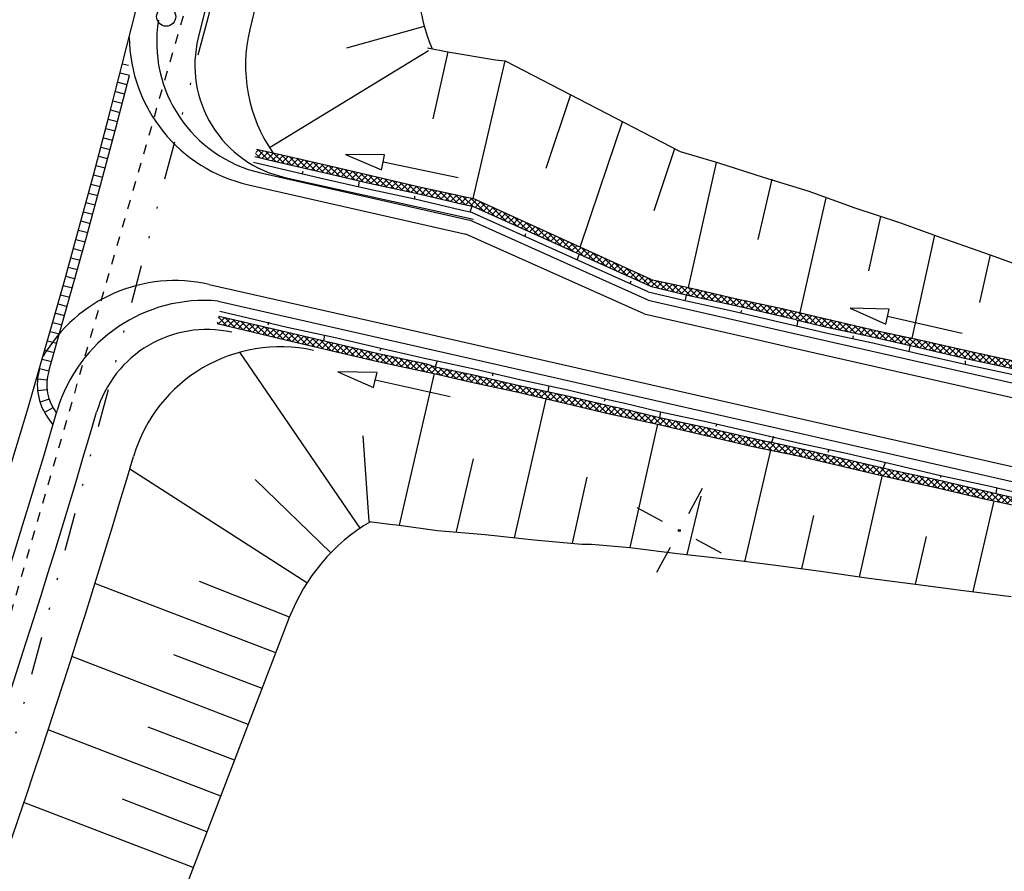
# Model space of a CAD drawing. Extents: x 0 to 1135, y 0 to 420.
# Tile 19 of 74: x 641 to 693, y 85 to 129. Entities that reach past the tile are written whole.
import ezdxf

# ---------------------------------------------------------------- set-up
doc = ezdxf.new("R2010")
doc.units = 0
doc.header["$LTSCALE"] = 2
doc.header["$MEASUREMENT"] = 0
for name, pattern in [('ACAD_ISO02W100', [0.5, 0.25, -0.25]), ('AUSGEZOGEN', [0]), ('GETRENNTX3', [3.25, 1, -0.75, 0, -0.75, 0, -0.75])]:
    doc.linetypes.add(name, pattern=pattern)
doc.layers.get('0').update_dxf_attribs({"color": 8, "linetype": 'AUSGEZOGEN'})
for name, color, linetype in [('BOESCHG', 8, 'AUSGEZOGEN'), ('NETZ', 250, 'AUSGEZOGEN'), ('Strassen', 15, 'CONTINUOUS'), ('Telekom', 8, 'GETRENNTX3'), ('WEG-BÖSCHUNGEN', 15, 'CONTINUOUS'), ('Wege', 15, 'CONTINUOUS')]:
    doc.layers.add(name, color=color, linetype=linetype)

# ---------------------------------------------------------------- blocks, each defined once
blk = doc.blocks.new('IKR')
at = {"color": 0}
for p, q in [((0, 1), (0, 2.5)), ((-2.5, 0), (-1, 0)), ((1, 0), (2.5, 0)), ((0, -2.5), (0, -1))]:
    blk.add_line(p, q, dxfattribs=at)
blk.add_circle((0, 0), 0.05, dxfattribs=at)
blk.add_point((0, 0), dxfattribs=at)
blk = doc.blocks.new('*X41')
at = {"color": 0, "linetype": 'ByBlock'}
for p, q in [((-1317152, 843037), (-1317253, 843137)), ((-1317201, 843363), (-1317119, 843446)), ((-1317199, 843048), (-1316862, 843385)), ((-1316737, 842940), (-1317194, 843397)), ((-1316941, 842987), (-1316605, 843323)), ((-1316321, 842843), (-1316864, 843385)), ((-1316683, 842927), (-1316348, 843262)), ((-1315905, 842744), (-1316446, 843285)), ((-1316425, 842867), (-1316091, 843201)), ((-1316167, 842807), (-1315833, 843141)), ((-1315487, 842645), (-1316029, 843186)), ((-1315910, 842745), (-1315575, 843080)), ((-1315069, 842545), (-1315613, 843089)), ((-1315653, 842684), (-1315317, 843020)), ((-1315396, 842623), (-1315059, 842960)), ((-1314651, 842445), (-1315198, 842992)), ((-1315139, 842562), (-1314801, 842900)), ((-1314882, 842500), (-1314543, 842839)), ((-1314234, 842346), (-1314783, 842895)), ((-1314625, 842439), (-1314286, 842779)), ((-1313816, 842246), (-1314368, 842798)), ((-1314368, 842378), (-1314028, 842719)), ((-1314111, 842317), (-1313770, 842659)), ((-1313400, 842149), (-1313953, 842701)), ((-1313855, 842255), (-1313512, 842598)), ((-1313597, 842195), (-1313254, 842538)), ((-1312985, 842052), (-1313537, 842604)), ((-1313339, 842135), (-1312996, 842478)), ((-1312570, 841955), (-1313122, 842507)), ((-1313081, 842074), (-1312738, 842417)), ((-1312823, 842014), (-1312480, 842357)), ((-1312155, 841858), (-1312707, 842410)), ((-1312565, 841954), (-1312222, 842297)), ((-1312307, 841894), (-1311964, 842237)), ((-1311739, 841761), (-1312292, 842313)), ((-1312049, 841833), (-1311706, 842176)), ((-1311324, 841664), (-1311876, 842216)), ((-1311791, 841773), (-1311448, 842116)), ((-1311534, 841713), (-1311190, 842056)), ((-1310909, 841567), (-1311461, 842119)), ((-1310494, 841470), (-1311046, 842022)), ((-1311276, 841652), (-1310932, 841996)), ((-1311018, 841592), (-1310675, 841935)), ((-1310760, 841532), (-1310417, 841875)), ((-1310078, 841373), (-1310631, 841925)), ((-1310502, 841472), (-1310159, 841815)), ((-1310244, 841411), (-1309901, 841755)), ((-1309663, 841276), (-1310216, 841828)), ((-1309986, 841351), (-1309643, 841694)), ((-1309248, 841179), (-1309800, 841731)), ((-1309728, 841291), (-1309385, 841634)), ((-1309470, 841231), (-1309127, 841574)), ((-1308834, 841083), (-1309385, 841634)), ((-1309212, 841170), (-1308869, 841513)), ((-1308429, 840997), (-1308970, 841537)), ((-1308954, 841110), (-1308608, 841456)), ((-1308693, 841053), (-1308346, 841400)), ((-1308025, 840910), (-1308560, 841446)), ((-1308431, 840997), (-1308084, 841344)), ((-1308169, 840941), (-1307822, 841288)), ((-1307621, 840824), (-1308156, 841359)), ((-1307906, 840885), (-1307559, 841232)), ((-1307216, 840738), (-1307752, 841273)), ((-1307644, 840829), (-1307297, 841176)), ((-1307382, 840773), (-1307035, 841120)), ((-1306812, 840652), (-1307347, 841187)), ((-1307120, 840717), (-1306772, 841064)), ((-1306408, 840566), (-1306943, 841101)), ((-1306857, 840661), (-1306510, 841009)), ((-1306005, 840481), (-1306538, 841015)), ((-1306595, 840605), (-1306255, 840945)), ((-1306332, 840550), (-1306018, 840864)), ((-1305590, 840384), (-1306096, 840891)), ((-1306069, 840495), (-1305771, 840793)), ((-1305809, 840437), (-1305508, 840738)), ((-1305171, 840284), (-1305657, 840769)), ((-1305552, 840375), (-1305245, 840683)), ((-1305296, 840314), (-1304981, 840628)), ((-1304752, 840183), (-1305254, 840685)), ((-1305039, 840252), (-1304718, 840573)), ((-1304334, 840083), (-1304852, 840601)), ((-1304783, 840190), (-1304455, 840518)), ((-1303917, 839985), (-1304450, 840517)), ((-1304526, 840129), (-1304192, 840463)), ((-1304269, 840067), (-1303929, 840408)), ((-1303513, 839898), (-1304047, 840433)), ((-1304013, 840006), (-1303671, 840348)), ((-1303751, 839949), (-1303414, 840287)), ((-1303109, 839812), (-1303636, 840340)), ((-1303489, 839893), (-1303157, 840225)), ((-1303227, 839837), (-1302900, 840164)), ((-1302704, 839726), (-1303218, 840240)), ((-1302964, 839781), (-1302643, 840103)), ((-1302300, 839640), (-1302801, 840141)), ((-1302702, 839726), (-1302386, 840042)), ((-1302440, 839670), (-1302129, 839980)), ((-1301895, 839554), (-1302383, 840041)), ((-1302177, 839614), (-1301872, 839919)), ((-1301490, 839466), (-1301965, 839941)), ((-1301915, 839558), (-1301615, 839858)), ((-1301653, 839502), (-1301355, 839799)), ((-1301074, 839369), (-1301547, 839842)), ((-1301393, 839444), (-1301093, 839743)), ((-1300659, 839272), (-1301141, 839754)), ((-1301135, 839383), (-1300831, 839687)), ((-1300877, 839323), (-1300569, 839632)), ((-1300244, 839175), (-1300736, 839667)), ((-1300619, 839263), (-1300306, 839576)), ((-1300361, 839202), (-1300044, 839520)), ((-1299829, 839078), (-1300332, 839581)), ((-1300103, 839142), (-1299782, 839464)), ((-1299414, 838981), (-1299928, 839495)), ((-1299845, 839082), (-1299519, 839408)), ((-1299587, 839022), (-1299257, 839352)), ((-1298998, 838883), (-1299523, 839409)), ((-1299330, 838961), (-1298996, 839295)), ((-1298580, 838784), (-1299119, 839323)), ((-1299072, 838901), (-1298738, 839235)), ((-1298815, 838840), (-1298480, 839175)), ((-1298162, 838684), (-1298706, 839228)), ((-1298558, 838779), (-1298222, 839115)), ((-1298301, 838717), (-1297964, 839054)), ((-1297744, 838585), (-1298290, 839131)), ((-1298044, 838656), (-1297706, 838994)), ((-1297327, 838485), (-1297875, 839034)), ((-1297787, 838595), (-1297448, 838934)), ((-1296909, 838386), (-1297460, 838937)), ((-1297530, 838534), (-1297190, 838874)), ((-1297273, 838472), (-1296932, 838813)), ((-1296723, 838518), (-1297045, 838840)), ((-1297016, 838411), (-1296723, 838704)), ((-1296759, 838350), (-1296723, 838386))]:
    blk.add_line(p, q, dxfattribs=at)
blk = doc.blocks.new('*X42')
at = {"color": 0, "linetype": 'ByBlock'}
for p, q in [((-1296723, 838704), (-1296674, 838753)), ((-1296723, 838386), (-1296413, 838696)), ((-1296499, 838294), (-1296723, 838518)), ((-1296096, 838209), (-1296630, 838743)), ((-1296497, 838293), (-1296149, 838641)), ((-1296234, 838238), (-1295891, 838581)), ((-1295691, 838122), (-1296226, 838657)), ((-1295972, 838182), (-1295635, 838520)), ((-1295286, 838035), (-1295813, 838562)), ((-1295710, 838126), (-1295378, 838458)), ((-1294881, 837949), (-1295394, 838462)), ((-1295448, 838070), (-1295122, 838396)), ((-1295186, 838014), (-1294865, 838335)), ((-1294476, 837862), (-1294976, 838361)), ((-1294924, 837958), (-1294608, 838273)), ((-1294662, 837902), (-1294352, 838212)), ((-1294067, 837771), (-1294557, 838261)), ((-1294400, 837845), (-1294094, 838151)), ((-1294139, 837788), (-1293834, 838093)), ((-1293651, 837673), (-1294138, 838161)), ((-1293881, 837727), (-1293574, 838035)), ((-1293236, 837576), (-1293729, 838070)), ((-1293624, 837667), (-1293313, 837977)), ((-1293366, 837607), (-1293053, 837920)), ((-1292821, 837479), (-1293320, 837979)), ((-1293108, 837546), (-1292792, 837862)), ((-1292406, 837382), (-1292911, 837888)), ((-1292850, 837486), (-1292532, 837804)), ((-1292592, 837426), (-1292272, 837746)), ((-1291990, 837285), (-1292502, 837797)), ((-1292334, 837366), (-1292011, 837688)), ((-1291575, 837188), (-1292093, 837707)), ((-1292076, 837305), (-1291751, 837631)), ((-1291818, 837245), (-1291490, 837573)), ((-1291160, 837091), (-1291685, 837616)), ((-1291560, 837185), (-1291230, 837515)), ((-1291302, 837125), (-1290970, 837457)), ((-1290745, 836994), (-1291276, 837525)), ((-1291044, 837064), (-1290709, 837399)), ((-1290330, 836897), (-1290867, 837434)), ((-1290786, 837004), (-1290449, 837342)), ((-1290528, 836944), (-1290188, 837284)), ((-1289914, 836800), (-1290458, 837344)), ((-1290270, 836884), (-1289928, 837226)), ((-1289499, 836703), (-1290049, 837253)), ((-1290013, 836823), (-1289668, 837168)), ((-1289755, 836763), (-1289407, 837110)), ((-1289091, 836613), (-1289640, 837162)), ((-1289497, 836703), (-1289147, 837053)), ((-1289237, 836645), (-1288886, 836995)), ((-1288687, 836527), (-1289231, 837071)), ((-1288974, 836589), (-1288626, 836937)), ((-1288282, 836441), (-1288822, 836980)), ((-1288712, 836533), (-1288365, 836880)), ((-1287878, 836355), (-1288413, 836890)), ((-1288450, 836477), (-1288103, 836824)), ((-1288188, 836421), (-1287840, 836768)), ((-1287474, 836269), (-1288009, 836804)), ((-1287925, 836365), (-1287578, 836712)), ((-1287663, 836309), (-1287316, 836656)), ((-1287069, 836182), (-1287604, 836718)), ((-1287401, 836253), (-1287053, 836600)), ((-1286658, 836090), (-1287200, 836632)), ((-1287138, 836197), (-1286792, 836544)), ((-1286877, 836141), (-1286535, 836483)), ((-1286243, 835993), (-1286795, 836545)), ((-1286619, 836080), (-1286278, 836422)), ((-1285828, 835896), (-1286377, 836445)), ((-1286361, 836020), (-1286021, 836360)), ((-1286103, 835960), (-1285764, 836299)), ((-1285412, 835799), (-1285960, 836346)), ((-1285845, 835900), (-1285507, 836238)), ((-1285587, 835839), (-1285250, 836177)), ((-1284997, 835701), (-1285542, 836246)), ((-1285329, 835779), (-1284993, 836115)), ((-1284582, 835604), (-1285124, 836147)), ((-1285071, 835719), (-1284736, 836054)), ((-1284813, 835659), (-1284479, 835993)), ((-1284167, 835507), (-1284706, 836047)), ((-1284555, 835598), (-1284221, 835932)), ((-1284297, 835538), (-1283963, 835872)), ((-1283751, 835410), (-1284289, 835948)), ((-1283336, 835313), (-1283874, 835851)), ((-1284039, 835478), (-1283705, 835812)), ((-1283782, 835417), (-1283448, 835751)), ((-1283524, 835357), (-1283190, 835691)), ((-1282921, 835216), (-1283459, 835754)), ((-1283266, 835297), (-1282932, 835631)), ((-1282506, 835119), (-1283044, 835657)), ((-1283008, 835237), (-1282674, 835571)), ((-1282750, 835176), (-1282416, 835510)), ((-1282091, 835022), (-1282628, 835560)), ((-1282492, 835116), (-1282158, 835450)), ((-1282234, 835056), (-1281899, 835391)), ((-1281683, 834933), (-1282213, 835463)), ((-1281975, 834996), (-1281636, 835335)), ((-1281276, 834844), (-1281802, 835371)), ((-1281714, 834939), (-1281374, 835279)), ((-1281453, 834883), (-1281112, 835223)), ((-1280869, 834756), (-1281398, 835284)), ((-1281191, 834826), (-1280850, 835167)), ((-1280463, 834667), (-1280994, 835198)), ((-1280930, 834769), (-1280587, 835112)), ((-1280669, 834712), (-1280325, 835056)), ((-1280056, 834579), (-1280589, 835112)), ((-1280407, 834655), (-1280063, 835000)), ((-1279650, 834491), (-1280185, 835026)), ((-1280146, 834598), (-1279800, 834944)), ((-1279884, 834542), (-1279538, 834888)), ((-1279235, 834394), (-1279780, 834939)), ((-1279623, 834485), (-1279280, 834828)), ((-1278820, 834297), (-1279372, 834849)), ((-1279365, 834424), (-1279022, 834768)), ((-1279107, 834364), (-1278764, 834707)), ((-1278404, 834200), (-1278957, 834752)), ((-1278849, 834304), (-1278506, 834647)), ((-1278591, 834244), (-1278248, 834587)), ((-1277989, 834103), (-1278542, 834655)), ((-1278334, 834183), (-1277990, 834526)), ((-1277574, 834006), (-1278126, 834558)), ((-1278076, 834123), (-1277732, 834466)), ((-1277818, 834063), (-1277475, 834406)), ((-1277159, 833910), (-1277711, 834461)), ((-1277560, 834003), (-1277217, 834346)), ((-1276755, 833823), (-1277296, 834364)), ((-1277302, 833942), (-1276959, 834285)), ((-1277041, 833884), (-1276701, 834225)), ((-1276351, 833737), (-1276881, 834267)), ((-1276779, 833828), (-1276443, 834165)), ((-1276517, 833773), (-1276185, 834105)), ((-1275946, 833651), (-1276465, 834170)), ((-1276255, 833717), (-1275927, 834044)), ((-1275542, 833565), (-1276050, 834073)), ((-1275992, 833661), (-1275669, 833984)), ((-1275730, 833605), (-1275411, 833924)), ((-1275137, 833478), (-1275635, 833976)), ((-1275468, 833549), (-1275153, 833864)), ((-1274829, 833488), (-1275220, 833879)), ((-1275205, 833493), (-1274895, 833803)), ((-1274943, 833437), (-1274829, 833551))]:
    blk.add_line(p, q, dxfattribs=at)
blk = doc.blocks.new('*X44')
at = {"color": 0, "linetype": 'ByBlock'}
for p, q in [((-1315035, 851739), (-1315257, 851961)), ((-1315249, 851998), (-1315095, 852152)), ((-1315160, 851768), (-1314833, 852096)), ((-1314617, 851639), (-1315139, 852161)), ((-1314903, 851707), (-1314571, 852040)), ((-1314199, 851539), (-1314735, 852075)), ((-1314646, 851646), (-1314308, 851984)), ((-1314389, 851585), (-1314047, 851927)), ((-1313784, 851442), (-1314331, 851989)), ((-1314132, 851524), (-1313789, 851867)), ((-1313369, 851345), (-1313921, 851898)), ((-1313874, 851463), (-1313531, 851807)), ((-1312954, 851248), (-1313506, 851801)), ((-1313616, 851403), (-1313273, 851746)), ((-1313358, 851343), (-1313015, 851686)), ((-1313100, 851283), (-1312757, 851626)), ((-1312539, 851151), (-1313091, 851704)), ((-1312843, 851222), (-1312499, 851566)), ((-1312123, 851054), (-1312676, 851607)), ((-1312585, 851162), (-1312241, 851505)), ((-1312327, 851102), (-1311984, 851445)), ((-1311708, 850957), (-1312260, 851510)), ((-1312069, 851042), (-1311726, 851385)), ((-1311293, 850860), (-1311845, 851413)), ((-1311811, 850981), (-1311468, 851324)), ((-1310878, 850763), (-1311430, 851316)), ((-1311553, 850921), (-1311210, 851264)), ((-1311295, 850861), (-1310952, 851204)), ((-1311037, 850801), (-1310694, 851144)), ((-1310462, 850666), (-1311015, 851219)), ((-1310779, 850740), (-1310436, 851083)), ((-1310047, 850569), (-1310600, 851122)), ((-1310521, 850680), (-1310178, 851023)), ((-1310263, 850620), (-1309920, 850963)), ((-1309632, 850472), (-1310184, 851025)), ((-1310005, 850559), (-1309662, 850903)), ((-1309220, 850378), (-1309769, 850928)), ((-1309747, 850499), (-1309404, 850842)), ((-1309489, 850439), (-1309146, 850782)), ((-1308815, 850292), (-1309354, 850831)), ((-1309230, 850380), (-1308888, 850722)), ((-1308968, 850324), (-1308630, 850662)), ((-1308411, 850206), (-1308939, 850734)), ((-1308705, 850268), (-1308373, 850601)), ((-1308006, 850119), (-1308524, 850637)), ((-1308443, 850212), (-1308115, 850541)), ((-1308181, 850157), (-1307857, 850481)), ((-1307602, 850033), (-1308108, 850540)), ((-1307919, 850101), (-1307599, 850420)), ((-1307198, 849947), (-1307693, 850443)), ((-1307656, 850045), (-1307341, 850360)), ((-1307394, 849989), (-1307083, 850300)), ((-1306791, 849858), (-1307278, 850346)), ((-1306376, 849761), (-1306863, 850248)), ((-1307132, 849933), (-1306825, 850240)), ((-1306870, 849877), (-1306564, 850182)), ((-1306612, 849817), (-1306303, 850125)), ((-1305960, 849664), (-1306454, 850158)), ((-1306354, 849756), (-1306041, 850069)), ((-1306096, 849696), (-1305780, 850012)), ((-1305545, 849567), (-1306048, 850070)), ((-1305838, 849636), (-1305519, 849955)), ((-1305130, 849470), (-1305641, 849981)), ((-1305580, 849576), (-1305257, 849898)), ((-1305322, 849515), (-1304996, 849841)), ((-1304715, 849373), (-1305234, 849893)), ((-1305064, 849455), (-1304735, 849784)), ((-1304304, 849281), (-1304828, 849805)), ((-1304806, 849395), (-1304473, 849727)), ((-1304548, 849334), (-1304211, 849672)), ((-1303887, 849182), (-1304421, 849716)), ((-1304287, 849277), (-1303948, 849617)), ((-1304024, 849222), (-1303718, 849529)), ((-1303308, 848922), (-1304018, 849632)), ((-1303790, 849138), (-1303499, 849429)), ((-1303570, 849040), (-1303280, 849329)), ((-1302730, 848661), (-1303496, 849428)), ((-1303351, 848941), (-1303062, 849230)), ((-1303131, 848842), (-1302843, 849130)), ((-1302151, 848400), (-1302912, 849161)), ((-1302912, 848743), (-1302625, 849031)), ((-1302693, 848644), (-1302406, 848931)), ((-1302473, 848546), (-1302187, 848831)), ((-1301572, 848140), (-1302327, 848895)), ((-1302254, 848447), (-1301969, 848732)), ((-1302034, 848348), (-1301750, 848632)), ((-1301815, 848249), (-1301532, 848533)), ((-1300993, 847879), (-1301743, 848629)), ((-1301596, 848150), (-1301313, 848433)), ((-1301376, 848052), (-1301095, 848333)), ((-1300414, 847618), (-1301158, 848362)), ((-1301157, 847953), (-1300876, 848234)), ((-1300937, 847854), (-1300657, 848134)), ((-1300718, 847755), (-1300439, 848034)), ((-1299835, 847358), (-1300573, 848096)), ((-1300499, 847656), (-1300220, 847935)), ((-1300279, 847558), (-1300002, 847835)), ((-1300060, 847459), (-1299783, 847736)), ((-1299256, 847097), (-1299989, 847829)), ((-1299840, 847360), (-1299564, 847636)), ((-1299621, 847261), (-1299346, 847536)), ((-1298677, 846836), (-1299404, 847563)), ((-1299402, 847162), (-1299127, 847437)), ((-1299182, 847064), (-1298909, 847337)), ((-1298963, 846965), (-1298690, 847238)), ((-1298099, 846576), (-1298820, 847297)), ((-1298743, 846866), (-1298472, 847138)), ((-1298524, 846767), (-1298253, 847038)), ((-1298305, 846668), (-1298034, 846939)), ((-1297520, 846315), (-1298235, 847030)), ((-1298085, 846570), (-1297816, 846839)), ((-1297866, 846471), (-1297597, 846739)), ((-1296941, 846054), (-1297650, 846764)), ((-1297646, 846372), (-1297379, 846640)), ((-1297427, 846273), (-1297160, 846540)), ((-1297208, 846174), (-1296941, 846441)), ((-1296362, 845794), (-1297066, 846497)), ((-1296988, 846076), (-1296723, 846341)), ((-1296769, 845977), (-1296504, 846241)), ((-1296550, 845878), (-1296286, 846142)), ((-1295783, 845533), (-1296481, 846231)), ((-1296330, 845779), (-1296067, 846042)), ((-1296111, 845680), (-1295848, 845943)), ((-1295204, 845272), (-1295897, 845964)), ((-1295891, 845582), (-1295630, 845843)), ((-1295672, 845483), (-1295411, 845743)), ((-1295453, 845384), (-1295193, 845644)), ((-1294638, 845024), (-1295312, 845698)), ((-1295233, 845285), (-1294974, 845544)), ((-1295014, 845186), (-1294756, 845445)), ((-1294794, 845088), (-1294638, 845244)), ((-1294638, 845342), (-1294727, 845432))]:
    blk.add_line(p, q, dxfattribs=at)
blk = doc.blocks.new('*X45')
at = {"color": 0, "linetype": 'ByBlock'}
for p, q in [((-1294638, 845244), (-1294527, 845354)), ((-1294210, 844915), (-1294638, 845342)), ((-1294564, 844999), (-1294265, 845298)), ((-1294308, 844938), (-1294003, 845242)), ((-1293792, 844814), (-1294279, 845301)), ((-1294051, 844876), (-1293741, 845186)), ((-1293373, 844714), (-1293874, 845214)), ((-1293794, 844815), (-1293479, 845130)), ((-1292954, 844613), (-1293469, 845128)), ((-1294629, 845015), (-1294638, 845024)), ((-1293538, 844753), (-1293217, 845074)), ((-1293281, 844692), (-1292955, 845018)), ((-1292541, 844518), (-1293064, 845041)), ((-1293024, 844630), (-1292693, 844961)), ((-1292768, 844568), (-1292434, 844902)), ((-1292136, 844432), (-1292659, 844954)), ((-1292507, 844511), (-1292176, 844842)), ((-1292245, 844455), (-1291918, 844782)), ((-1291732, 844346), (-1292244, 844858)), ((-1291983, 844399), (-1291660, 844721)), ((-1291328, 844259), (-1291829, 844761)), ((-1291720, 844343), (-1291403, 844661)), ((-1291458, 844287), (-1291145, 844601)), ((-1290923, 844173), (-1291414, 844664)), ((-1291196, 844231), (-1290887, 844540)), ((-1290519, 844087), (-1290998, 844567)), ((-1290934, 844175), (-1290629, 844480)), ((-1290671, 844119), (-1290371, 844420)), ((-1290111, 843997), (-1290583, 844470)), ((-1290409, 844064), (-1290112, 844361)), ((-1289696, 843900), (-1290169, 844373)), ((-1290148, 844006), (-1289849, 844305)), ((-1289890, 843946), (-1289587, 844249)), ((-1289280, 843803), (-1289764, 844287)), ((-1289632, 843885), (-1289325, 844193)), ((-1289375, 843825), (-1289062, 844137)), ((-1288865, 843706), (-1289360, 844201)), ((-1289117, 843765), (-1288800, 844081)), ((-1288450, 843609), (-1288955, 844115)), ((-1288859, 843705), (-1288538, 844026)), ((-1288601, 843644), (-1288276, 843970)), ((-1288035, 843512), (-1288551, 844028)), ((-1288343, 843584), (-1288013, 843914)), ((-1287620, 843415), (-1288147, 843942)), ((-1288085, 843524), (-1287751, 843858)), ((-1287827, 843464), (-1287493, 843798)), ((-1287204, 843318), (-1287742, 843856)), ((-1287569, 843403), (-1287235, 843737)), ((-1286783, 843215), (-1287327, 843759)), ((-1287311, 843343), (-1286977, 843677)), ((-1287053, 843283), (-1286719, 843617)), ((-1286365, 843115), (-1286912, 843662)), ((-1286799, 843219), (-1286461, 843557)), ((-1285947, 843016), (-1286496, 843565)), ((-1286542, 843157), (-1286203, 843496)), ((-1286285, 843096), (-1285945, 843436)), ((-1285530, 842916), (-1286081, 843468)), ((-1286028, 843035), (-1285687, 843376)), ((-1285771, 842974), (-1285430, 843315)), ((-1285121, 842826), (-1285666, 843371)), ((-1285514, 842912), (-1285172, 843255)), ((-1285254, 842854), (-1284914, 843195)), ((-1284717, 842740), (-1285251, 843274)), ((-1284992, 842798), (-1284656, 843135)), ((-1284312, 842654), (-1284836, 843177)), ((-1284730, 842742), (-1284398, 843074)), ((-1283908, 842567), (-1284420, 843080)), ((-1284467, 842687), (-1284140, 843014)), ((-1284205, 842631), (-1283882, 842954)), ((-1283504, 842481), (-1284005, 842983)), ((-1283943, 842575), (-1283624, 842894)), ((-1283681, 842519), (-1283366, 842833)), ((-1283099, 842395), (-1283590, 842886)), ((-1283418, 842463), (-1283108, 842773)), ((-1282688, 842302), (-1283175, 842789)), ((-1283156, 842407), (-1282850, 842713)), ((-1282895, 842350), (-1282588, 842657)), ((-1282273, 842205), (-1282762, 842694)), ((-1282637, 842290), (-1282326, 842601)), ((-1282379, 842229), (-1282063, 842545)), ((-1281857, 842108), (-1282358, 842608)), ((-1282121, 842169), (-1281801, 842489)), ((-1281442, 842011), (-1281953, 842522)), ((-1281863, 842109), (-1281539, 842433)), ((-1281605, 842049), (-1281276, 842377)), ((-1281027, 841914), (-1281549, 842436)), ((-1281347, 841988), (-1281014, 842322)), ((-1280612, 841817), (-1281144, 842349)), ((-1281089, 841928), (-1280752, 842266)), ((-1280831, 841868), (-1280489, 842210)), ((-1280196, 841720), (-1280740, 842263)), ((-1280573, 841808), (-1280230, 842151)), ((-1279781, 841622), (-1280334, 842175)), ((-1280315, 841747), (-1279972, 842090)), ((-1280058, 841687), (-1279714, 842030)), ((-1279366, 841525), (-1279918, 842078)), ((-1279800, 841627), (-1279456, 841970)), ((-1279542, 841567), (-1279199, 841910)), ((-1278951, 841428), (-1279503, 841981)), ((-1279284, 841506), (-1278941, 841849)), ((-1278536, 841331), (-1279088, 841884)), ((-1279026, 841446), (-1278683, 841789)), ((-1278768, 841386), (-1278425, 841729)), ((-1278120, 841234), (-1278673, 841787)), ((-1278510, 841325), (-1278167, 841669)), ((-1277715, 841147), (-1278258, 841690)), ((-1278252, 841265), (-1277908, 841609)), ((-1277993, 841206), (-1277647, 841552)), ((-1277310, 841061), (-1277845, 841595)), ((-1276906, 840975), (-1277438, 841507)), ((-1277731, 841150), (-1277385, 841495)), ((-1277468, 841094), (-1277124, 841439)), ((-1277206, 841038), (-1276863, 841382)), ((-1276501, 840888), (-1277032, 841418)), ((-1276944, 840983), (-1276601, 841325)), ((-1276681, 840927), (-1276340, 841268)), ((-1276097, 840802), (-1276625, 841330)), ((-1276419, 840871), (-1276079, 841211)), ((-1275693, 840716), (-1276218, 841242)), ((-1276157, 840815), (-1275817, 841154)), ((-1275895, 840759), (-1275556, 841097)), ((-1275279, 840621), (-1275812, 841153)), ((-1275632, 840703), (-1275298, 841037)), ((-1274864, 840524), (-1275402, 841061)), ((-1275374, 840643), (-1275040, 840977)), ((-1275116, 840583), (-1274782, 840917)), ((-1274449, 840427), (-1274986, 840964)), ((-1274858, 840522), (-1274524, 840856)), ((-1274600, 840462), (-1274266, 840796)), ((-1274034, 840330), (-1274571, 840867)), ((-1274342, 840402), (-1274008, 840736)), ((-1273618, 840233), (-1274156, 840770)), ((-1274085, 840342), (-1273751, 840676)), ((-1273827, 840281), (-1273493, 840615)), ((-1273203, 840136), (-1273741, 840673)), ((-1273569, 840221), (-1273235, 840555)), ((-1272786, 840036), (-1273326, 840576)), ((-1273311, 840161), (-1272977, 840495)), ((-1272368, 839937), (-1272910, 840479)), ((-1273053, 840100), (-1272719, 840434)), ((-1272796, 840039), (-1272461, 840374)), ((-1272539, 839977), (-1272203, 840314)), ((-1271950, 839837), (-1272495, 840382)), ((-1272282, 839916), (-1271945, 840254)), ((-1271532, 839737), (-1272080, 840285)), ((-1272025, 839855), (-1271687, 840193)), ((-1271769, 839794), (-1271429, 840133)), ((-1271114, 839638), (-1271665, 840188)), ((-1271512, 839733), (-1271171, 840073)), ((-1271255, 839671), (-1270913, 840013)), ((-1270699, 839541), (-1271250, 840091)), ((-1270295, 839455), (-1270834, 839994)), ((-1270998, 839610), (-1270655, 839953)), ((-1270740, 839550), (-1270393, 839897)), ((-1270478, 839494), (-1270130, 839841)), ((-1269891, 839369), (-1270426, 839904)), ((-1270215, 839438), (-1269868, 839785)), ((-1269486, 839282), (-1270022, 839818)), ((-1269953, 839382), (-1269606, 839729)), ((-1269691, 839326), (-1269343, 839673)), ((-1269082, 839196), (-1269617, 839732)), ((-1269428, 839270), (-1269081, 839617)), ((-1268677, 839110), (-1269213, 839645)), ((-1269166, 839214), (-1268819, 839561)), ((-1268904, 839158), (-1268557, 839505)), ((-1268271, 839022), (-1268808, 839559)), ((-1268641, 839102), (-1268294, 839450)), ((-1267856, 838925), (-1268404, 839473)), ((-1268379, 839046), (-1268035, 839390)), ((-1268121, 838987), (-1267778, 839330)), ((-1267441, 838828), (-1267993, 839380)), ((-1267863, 838927), (-1267520, 839270)), ((-1267605, 838866), (-1267262, 839209)), ((-1267026, 838731), (-1267578, 839283)), ((-1267347, 838806), (-1267004, 839149)), ((-1266610, 838634), (-1267163, 839186)), ((-1267089, 838746), (-1266746, 839089)), ((-1266831, 838686), (-1266488, 839029)), ((-1266195, 838537), (-1266748, 839089)), ((-1266573, 838625), (-1266230, 838968)), ((-1265778, 838438), (-1266332, 838992)), ((-1266315, 838565), (-1265972, 838908)), ((-1266057, 838505), (-1265715, 838847)), ((-1265357, 838335), (-1265917, 838895)), ((-1265800, 838444), (-1265459, 838785)), ((-1265544, 838381), (-1265203, 838722)), ((-1264954, 838250), (-1265498, 838794)), ((-1265289, 838319), (-1264948, 838660)), ((-1264942, 838557), (-1265077, 838691)), ((-1265031, 838258), (-1264942, 838347))]:
    blk.add_line(p, q, dxfattribs=at)

msp = doc.modelspace()

# ---------------------------------------------------------------- linework, layer by layer
at = {"layer": 'BOESCHG'}
for points in [[(371.801, 194.57, 0.000005), (348.632, 194.62, 0.000007), (332.459, 194.655, 0.000063)], [(371.798, 193.57, 0.000005), (348.629, 193.62, 0.000007), (332.457, 193.655, 0.000063)]]:
    msp.add_lwpolyline(points, format="xyb", dxfattribs=at)
at = {"layer": 'Strassen', "linetype": 'Continuous'}
for p, q in [((651.686, 131.941), (650.819, 128.431)), ((653.951, 130.671), (653.514, 128.864)), ((646.853, 127.035), (647.577, 129.902)), ((662.63, 129.017), (658.568, 127.889)), ((662.85, 127.742), (654.545, 122.681)), ((646.864, 127.076), (647.182, 126.994)), ((646.864, 127.076), (647.182, 126.994)), ((646.114, 124.172), (646.853, 127.035)), ((646.739, 126.592), (647.223, 126.467)), ((646.739, 126.592), (647.223, 126.467)), ((646.598, 124.047), (647.221, 126.462)), ((646.598, 124.047), (647.221, 126.462)), ((646.614, 126.108), (647.098, 125.983)), ((646.614, 126.108), (647.098, 125.983)), ((646.489, 125.624), (646.973, 125.499)), ((646.489, 125.624), (646.973, 125.499)), ((646.364, 125.14), (646.848, 125.015)), ((646.364, 125.14), (646.848, 125.015)), ((646.239, 124.656), (646.723, 124.531)), ((646.239, 124.656), (646.723, 124.531)), ((645.358, 121.312), (646.114, 124.172)), ((645.842, 121.184), (646.597, 124.044)), ((645.842, 121.184), (646.597, 124.044)), ((646.114, 124.172), (646.598, 124.047)), ((646.114, 124.172), (646.598, 124.047)), ((646.597, 124.044), (646.598, 124.047)), ((646.597, 124.044), (646.598, 124.047)), ((645.989, 123.688), (646.473, 123.563)), ((645.989, 123.688), (646.473, 123.563)), ((645.864, 123.204), (646.348, 123.079)), ((645.864, 123.204), (646.348, 123.079)), ((645.739, 122.719), (646.223, 122.594)), ((645.739, 122.719), (646.223, 122.594)), ((645.614, 122.235), (646.087, 122.113)), ((645.614, 122.235), (646.087, 122.113)), ((645.475, 121.755), (645.959, 121.63)), ((645.475, 121.755), (645.959, 121.63)), ((644.589, 118.465), (645.358, 121.312)), ((645.072, 118.334), (645.841, 121.181)), ((645.072, 118.334), (645.841, 121.181)), ((645.347, 121.271), (645.832, 121.146)), ((645.347, 121.271), (645.832, 121.146)), ((645.841, 121.181), (645.842, 121.184)), ((645.841, 121.181), (645.842, 121.184)), ((655.342, 121.134), (665.192, 118.945)), ((645.217, 120.788), (645.701, 120.663)), ((645.217, 120.788), (645.701, 120.663)), ((645.087, 120.306), (645.571, 120.181)), ((645.087, 120.306), (645.571, 120.181)), ((644.826, 119.34), (645.31, 119.215)), ((644.826, 119.34), (645.31, 119.215)), ((644.956, 119.823), (645.44, 119.698)), ((644.956, 119.823), (645.44, 119.698)), ((644.695, 118.858), (645.179, 118.733)), ((644.695, 118.858), (645.179, 118.733)), ((643.01, 111.008), (645.069, 118.324)), ((643.01, 111.008), (645.069, 118.324)), ((644.565, 118.375), (645.049, 118.25)), ((644.565, 118.375), (645.049, 118.25)), ((644.587, 118.455), (644.589, 118.465)), ((645.069, 118.324), (645.072, 118.334)), ((645.069, 118.324), (645.072, 118.334)), ((644.433, 117.893), (644.917, 117.768)), ((644.433, 117.893), (644.917, 117.768)), ((644.3, 117.41), (644.784, 117.285)), ((644.3, 117.41), (644.784, 117.285)), ((644.167, 116.928), (644.651, 116.803)), ((644.167, 116.928), (644.651, 116.803)), ((644.033, 116.447), (644.517, 116.322)), ((644.033, 116.447), (644.517, 116.322)), ((643.899, 115.965), (644.383, 115.84)), ((643.899, 115.965), (644.383, 115.84)), ((643.765, 115.483), (644.249, 115.358)), ((643.765, 115.483), (644.249, 115.358)), ((643.63, 115.002), (644.114, 114.877)), ((643.63, 115.002), (644.114, 114.877)), ((643.494, 114.52), (643.978, 114.395)), ((643.494, 114.52), (643.978, 114.395)), ((643.358, 114.039), (643.842, 113.914)), ((643.358, 114.039), (643.842, 113.914)), ((643.222, 113.558), (643.706, 113.433)), ((643.222, 113.558), (643.706, 113.433)), ((643.085, 113.077), (643.569, 112.952)), ((643.085, 113.077), (643.569, 112.952)), ((642.947, 112.596), (643.431, 112.471)), ((642.947, 112.596), (643.431, 112.471)), ((642.671, 111.634), (643.155, 111.509)), ((642.671, 111.634), (643.155, 111.509)), ((642.809, 112.115), (643.294, 111.99)), ((642.809, 112.115), (643.294, 111.99)), ((659.271, 102.8), (652.988, 111.997)), ((642.532, 111.154), (643.016, 111.029)), ((642.532, 111.154), (643.016, 111.029)), ((642.922, 110.538), (642.424, 110.583)), ((642.922, 110.538), (642.424, 110.583)), ((642.927, 110.038), (642.43, 109.983)), ((642.927, 110.038), (642.43, 109.983)), ((643.031, 109.549), (642.555, 109.396)), ((643.031, 109.549), (642.555, 109.396)), ((643.231, 109.09), (642.795, 108.846)), ((643.231, 109.09), (642.795, 108.846)), ((642.966, 108.575), (643.231, 108.201)), ((642.966, 108.575), (643.231, 108.201)), ((656.497, 99.945), (647.239, 105.888)), ((657.74, 101.512), (653.796, 105.345)), ((654.871, 96.292), (645.424, 99.923)), ((655.59, 98.162), (650.881, 100.016)), ((655.578, 98.131), (644.575, 69.504)), ((654.152, 94.422), (649.544, 96.193)), ((653.433, 92.551), (644.217, 96.094)), ((651.996, 88.811), (642.98, 92.276)), ((652.715, 90.681), (648.207, 92.414)), ((651.277, 86.94), (646.855, 88.64)), ((650.558, 85.07), (641.714, 88.469))]:
    msp.add_line(p, q, dxfattribs=at)
at = {"layer": 'Strassen', "linetype": 'ACAD_ISO02W100'}
msp.add_line((650.59, 131.481), (639.218, 92.104), dxfattribs=at)
at = {"layer": 'Strassen', "linetype": 'Continuous'}
msp.add_circle((649.144, 129.534), 0.5, dxfattribs=at)
for centre, radius, start, end in [((672.266, 131.691), 10, 169.4207, 202.5778), ((661.29, 126.983), 8, 166.3968, 214.7555), ((656.644, 126.991), 6, 166.1161, 257.4732), ((159.14, 251.129), 503.25, 334.59693, 344.71421), ((651.13, 106.704), 8, 84.7562, 163.6402), ((651.271, 107.185), 6, 77.4732, 163.6962), ((655.108, 104.283), 8, 77.4732, 163.5071), ((645.412, 110.313), 3, 163.8498, 215.3897), ((645.412, 110.313), 3, 163.8498, 215.3897), ((645.412, 110.313), 2.5, 163.8498, 216.8667), ((645.412, 110.313), 2.5, 163.8498, 216.8667), ((159.14, 251.129), 504.75, 334.59693, 343.64021), ((159.14, 251.129), 506.75, 334.59693, 343.69621), ((159.14, 251.129), 509.25, 334.59693, 343.50707), ((664.912, 94.543), 10, 120.6724, 158.976)]:
    msp.add_arc(centre, radius, start, end, dxfattribs=at)
at = {"layer": 'Telekom'}
msp.add_lwpolyline([(670.322, 244.551), (668.485, 242.281), (665.344, 235.708), (660.715, 197.531), (662.859, 181.765), (656.09, 149.758), (651.324, 129.45), (640.553, 89.374), (631.138, 63.827), (617.417, 32.531), (603.153, 5)], dxfattribs=at)
at = {"layer": 'WEG-BÖSCHUNGEN', "linetype": 'Continuous'}
for p, q in [((666.852, 127.217), (675.993, 122.481)), ((674.484, 115.794), (665.189, 120.031)), ((674.431, 115.445), (665.136, 119.631)), ((674.329, 115.146), (665.033, 119.332)), ((659.751, 103.152), (659.428, 107.638))]:
    msp.add_line(p, q, dxfattribs=at)
for points in [[(662.791, 127.898), (663.856, 127.693), (666.353, 127.271), (666.852, 127.217)], [(663.856, 127.693), (663.076, 124.2)], [(665.189, 120.031), (666.852, 127.217)], [(670.271, 125.446), (668.985, 121.593)], [(671.781, 120.486), (672.983, 124.041)], [(653.861, 122.605), (654.959, 122.371), (657.405, 121.799), (659.85, 121.228), (662.295, 120.656), (664.69, 120.135), (665.189, 120.031)], [(675.694, 122.634), (674.616, 119.393)], [(675.993, 122.481), (677.938, 121.914), (680.332, 121.143), (682.725, 120.422), (685.118, 119.551), (687.461, 118.781), (689.854, 117.91), (692.196, 117.089), (694.589, 116.218)], [(653.708, 121.928), (654.803, 121.672), (657.248, 121.101), (659.693, 120.529), (662.139, 120.008), (664.534, 119.437), (665.033, 119.332)], [(653.776, 122.229), (654.856, 121.972), (657.301, 121.4), (659.746, 120.829), (662.192, 120.307), (664.637, 119.736), (665.136, 119.631)], [(664.39, 121.118), (660.474, 121.929), (660.555, 122.32), (658.515, 122.334), (660.392, 121.537), (660.474, 121.929)], [(676.431, 115.377), (677.888, 121.915)], [(656.25, 121.309), (656.301, 121.459)], [(659.194, 120.633), (659.247, 120.933)], [(680.781, 121.039), (680.053, 117.895)], [(670.768, 117.488), (671.781, 120.486)], [(662.139, 120.008), (662.14, 120.158)], [(682.27, 114.076), (683.622, 120.064)], [(665.033, 119.332), (665.136, 119.631)], [(686.464, 119.089), (685.839, 116.245)], [(667.886, 118.047), (667.941, 118.209)], [(688.108, 112.725), (689.305, 118.114)], [(670.622, 116.815), (670.722, 117.107)], [(692.196, 117.089), (691.625, 114.594)], [(670.49, 116.429), (670.492, 116.436)], [(674.484, 115.794), (676.431, 115.377), (678.876, 114.806), (681.321, 114.284), (683.767, 113.713), (686.212, 113.141), (688.657, 112.62), (691.102, 112.048), (693.498, 111.527)], [(673.422, 115.719), (673.383, 115.604)], [(674.431, 115.445), (676.377, 114.978), (678.823, 114.456), (682.048, 113.702)], [(674.329, 115.146), (676.325, 114.678), (678.72, 114.157), (681.979, 113.396)], [(676.275, 114.728), (676.327, 114.978)], [(679.169, 114.053), (679.221, 114.203)], [(690.726, 112.981), (686.824, 113.86), (686.911, 114.25), (684.872, 114.299), (686.736, 113.47), (686.824, 113.86)], [(651.89, 113.889), (652.965, 113.633), (655.41, 113.061), (657.855, 112.49), (660.3, 111.919), (662.745, 111.397), (663.194, 111.243), (665.191, 110.826), (667.586, 110.255), (670.031, 109.733), (672.476, 109.162), (672.975, 109.057), (674.921, 108.59), (677.367, 108.069), (680.603, 107.312)], [(651.947, 114.144), (653.067, 113.882), (655.462, 113.311), (657.907, 112.79), (660.353, 112.218), (662.798, 111.647), (663.297, 111.542), (665.243, 111.125), (667.688, 110.554), (670.134, 110.032), (672.529, 109.461), (673.028, 109.357), (674.974, 108.89), (677.419, 108.368), (680.67, 107.609)], [(682.047, 113.699), (683.663, 113.314), (686.109, 112.792), (688.554, 112.221), (690.999, 111.649), (693.444, 111.128)], [(682.114, 113.377), (682.166, 113.677)], [(651.8, 113.493), (652.911, 113.233), (655.306, 112.662), (657.751, 112.091), (660.196, 111.519), (662.642, 110.998), (663.141, 110.894), (665.087, 110.426), (667.533, 109.905), (669.978, 109.334), (672.373, 108.763), (672.872, 108.658), (674.818, 108.241), (677.263, 107.67), (679.708, 107.098), (682.154, 106.577), (684.599, 106.005), (687.044, 105.434), (689.44, 104.913), (691.885, 104.341), (694.33, 103.82)], [(654.514, 113.569), (654.463, 113.42)], [(681.979, 113.396), (683.61, 113.014), (686.056, 112.493), (688.501, 111.921), (690.946, 111.35), (693.392, 110.828)], [(657.408, 112.894), (657.356, 112.594)], [(685.008, 112.702), (685.059, 112.851)], [(660.353, 112.218), (660.301, 112.068)], [(687.952, 112.026), (688.005, 112.326)], [(663.297, 111.542), (663.194, 111.243)], [(690.897, 111.4), (690.898, 111.55)], [(663.973, 109.663), (660.071, 110.542), (660.159, 110.932), (658.12, 110.982), (659.983, 110.152), (660.071, 110.542)], [(663.141, 110.894), (661.321, 102.959)], [(666.191, 110.917), (666.19, 110.767)], [(669.136, 110.241), (669.083, 109.941)], [(672.08, 109.565), (672.028, 109.416)], [(668.979, 109.542), (667.316, 102.307)], [(674.974, 108.89), (674.921, 108.59)], [(674.818, 108.241), (673.362, 101.804)], [(677.919, 108.264), (677.867, 108.114)], [(680.67, 107.609), (682.31, 107.225), (684.755, 106.704), (687.2, 106.132), (689.595, 105.561), (692.041, 105.04), (694.486, 104.468)], [(680.863, 107.588), (680.76, 107.289)], [(680.606, 107.328), (682.257, 106.976), (684.652, 106.405), (687.098, 105.833), (689.543, 105.312), (691.988, 104.74), (694.433, 104.169)], [(680.707, 106.889), (679.355, 101.051)], [(683.757, 106.913), (683.706, 106.763)], [(664.319, 102.633), (665.202, 106.425)], [(686.701, 106.237), (686.598, 105.938)], [(670.364, 102.03), (671.144, 105.473)], [(686.545, 105.588), (685.349, 100.248)], [(689.595, 105.561), (689.594, 105.461)], [(692.54, 104.936), (692.487, 104.636)], [(676.359, 101.427), (677.085, 104.471)], [(692.384, 104.237), (691.292, 99.496)], [(682.352, 100.675), (682.977, 103.469)], [(659.751, 103.152), (660.822, 103.014), (661.321, 102.959), (663.319, 102.692), (665.817, 102.47), (668.365, 102.197), (670.863, 101.975), (671.363, 101.971), (673.362, 101.804), (675.859, 101.482), (678.357, 101.21), (680.854, 100.888), (683.351, 100.566), (685.848, 100.194), (688.295, 99.873), (690.793, 99.551), (693.29, 99.229)], [(688.295, 99.873), (688.867, 102.368)]]:
    msp.add_lwpolyline(points, dxfattribs=at)
at = {"layer": 'Wege', "linetype": 'Continuous'}
for p, q in [((654.097, 121.37), (665.009, 118.891)), ((653.441, 120.75), (664.807, 118.168)), ((674.319, 114.723), (665.009, 118.891)), ((674.117, 114), (664.807, 118.168)), ((651.394, 115.546), (661.511, 113.248)), ((674.319, 114.723), (681.89, 113.001)), ((651.861, 114.67), (680.781, 108.102)), ((674.117, 114), (679.774, 112.713)), ((661.511, 113.248), (677.046, 109.719)), ((679.774, 112.713), (681.724, 112.27)), ((681.89, 113.001), (703.831, 108.012)), ((681.724, 112.27), (703.701, 107.272)), ((677.046, 109.719), (680.947, 108.833)), ((680.947, 108.833), (710.743, 102.066)), ((680.781, 108.102), (710.577, 101.335))]:
    msp.add_line(p, q, dxfattribs=at)
for centre, radius, start, end in [((655.648, 128.196), 7, 170.4947, 257.2038), ((655.213, 128.551), 8, 180.6293, 257.2038), ((649.622, 107.744), 8, 77.2038, 149.7494)]:
    msp.add_arc(centre, radius, start, end, dxfattribs=at)

# ---------------------------------------------------------------- block references
at = {"layer": 'NETZ', "rotation": 151.5965}
msp.add_blockref('IKR', (675.952, 102.682), dxfattribs=at)
at = {"layer": 'WEG-BÖSCHUNGEN', "linetype": 'Continuous', "xscale": 0.001000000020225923, "yscale": 0.0009999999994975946, "zscale": 0.001, "rotation": 359.9965315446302}
for name in ['*X44', '*X45', '*X41', '*X42']:
    msp.add_blockref(name, (1969.018, -729.651), dxfattribs=at)

doc.saveas('drawing.dxf')
